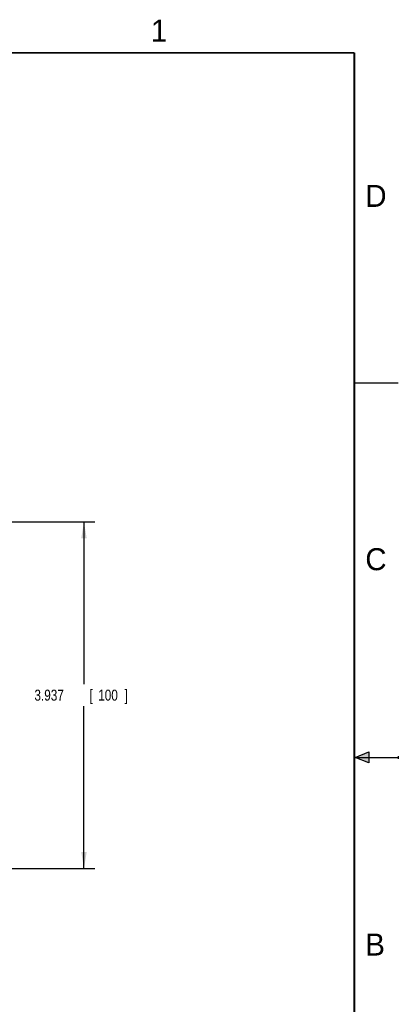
# Model space of a CAD drawing. Header units: inches. Extents: x 0 to 22, y 0 to 17.
# Tile 17 of 17: x 17.7 to 22, y 5.7 to 16.9. Entities that reach past the tile are written whole.
import ezdxf

# ---------------------------------------------------------------- set-up
doc = ezdxf.new("R2010")
doc.units = ezdxf.units.IN
doc.header["$LTSCALE"] = 1.21
doc.header["$MEASUREMENT"] = 0
doc.layers.get('0').update_dxf_attribs({"linetype": 'CONTINUOUS'})
doc.layers.add('DIMENSIONS', color=7, linetype='CONTINUOUS')
doc.styles.get("Standard").update_dxf_attribs({"font": 'txt', "width": 0.8})
doc.dimstyles.new('DIMSTYLE_1', dxfattribs={"dimtxt": 0.125, "dimasz": 0.1875, "dimexe": 0.18, "dimexo": 0.0625, "dimgap": 0.09, "dimtad": 0, "dimtih": 1, "dimtoh": 1, "dimdec": 3, "dimzin": 4, "dimdsep": 46, "dimtxsty": 'STANDARD', "dimblk": '_FILLED', "dimblk1": '_FILLED', "dimblk2": '_FILLED', "dimcen": 0.09, "dimadec": 0, "dimazin": 0, "dimtp": 0.01, "dimtm": 0.01, "dimtfac": 1, "dimtdec": 3, "dimtofl": 0, "dimtmove": 0, "dimatfit": 3, "dimldrblk": '_FILLED', "dimfxl": 1, "dimtolj": 1, "dimtzin": 4, "dimarcsym": 0})

# ---------------------------------------------------------------- blocks, each defined once
blk = doc.blocks.new('_FILLED')
at = {"color": 0, "linetype": 'BYBLOCK'}
blk.add_solid([(0, 0), (-1, 0.167), (-1, -0.167)], dxfattribs=at)
blk = doc.blocks.new('*D1')
at = {"layer": 'DIMENSIONS', "color": 2, "linetype": 'CONTINUOUS'}
for p, q in [((17.168, 11.175), (18.552, 11.175)), ((18.427, 11.175), (18.427, 9.331)), ((18.427, 7.238), (18.427, 9.081)), ((17.168, 7.238), (18.552, 7.238))]:
    blk.add_line(p, q, dxfattribs=at)
at = {"layer": 'DIMENSIONS', "color": 2, "linetype": 'CONTINUOUS', "xscale": 0.1875, "yscale": 0.1875, "zscale": 0.1875}
for p, rotation in [((18.427, 11.175), 90), ((18.427, 7.238), 270)]:
    blk.add_blockref('_FILLED', p, dxfattribs=dict(at, rotation=rotation))
at = {"layer": 'DIMENSIONS', "color": 2, "linetype": 'CONTINUOUS', "width": 0.8}
for s, p in [('[', (18.489, 9.144)), (']', (18.889, 9.144)), ('3.937', (17.864, 9.144)), ('100', (18.589, 9.144))]:
    blk.add_text(s, height=0.125, dxfattribs=at).set_placement(p)

msp = doc.modelspace()

# ---------------------------------------------------------------- hatches: boundary and pattern name
at = {"linetype": 'CONTINUOUS'}
msp.add_hatch(color=2, dxfattribs=at).paths.add_polyline_path([(21.6663, 8.5625), (21.6663, 8.4375), (21.51, 8.5)])

# ---------------------------------------------------------------- linework, layer by layer
at = {"color": 2, "linetype": 'CONTINUOUS'}
for p, q in [((22, 12.75), (21.5, 12.75)), ((21.51, 8.5), (21.6663, 8.5625)), ((21.51, 8.5), (22, 8.5)), ((21.6663, 8.4375), (21.51, 8.5)), ((21.6663, 8.5625), (21.6663, 8.4375)), ((22, 8.515), (22, 8.485))]:
    msp.add_line(p, q, dxfattribs=at)
at = {"color": 7, "linetype": 'CONTINUOUS', "const_width": 0.02}
for points in [[(21.5, 16.5), (0.5, 16.5)], [(21.5, 0.5), (21.5, 16.5)]]:
    msp.add_lwpolyline(points, dxfattribs=at)

# ---------------------------------------------------------------- texts
at = {"color": 2, "linetype": 'CONTINUOUS'}
for s, p in [('1', (19.1875, 16.625)), ('D', (21.625, 14.75)), ('C', (21.625, 10.625)), ('B', (21.625, 6.25))]:
    msp.add_text(s, height=0.25, dxfattribs=at).set_placement(p)

# ---------------------------------------------------------------- dimensions: what is measured, and where the dimension line sits
at = {"layer": 'DIMENSIONS', "color": 2, "linetype": 'CONTINUOUS'}
dim = msp.add_linear_dim(base=(18.4268, 11.1748), p1=(17.1682, 7.2378), p2=(17.1682, 11.1748), angle=90, dimstyle='DIMSTYLE_1', dxfattribs=at)
dim.commit()
dim.dimension.update_dxf_attribs({"geometry": '*D1', "text_midpoint": (18.4268, 9.2063), "dimtype": 160})

doc.saveas('drawing.dxf')
